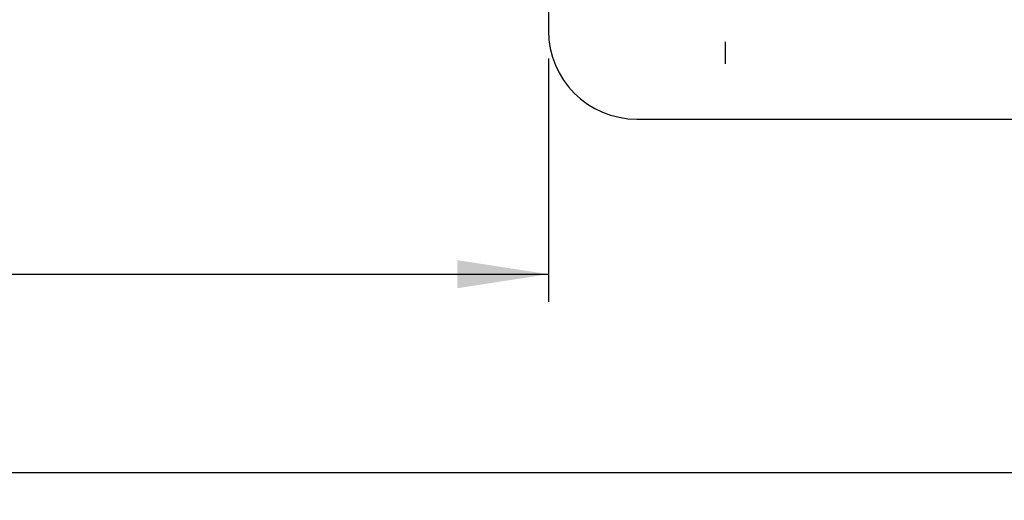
# Model space of a CAD drawing. Extents: x 46 to 450, y 19 to 365.
# Tile 2 of 16: x 174 to 219, y 19 to 41. Entities that reach past the tile are written whole.
import ezdxf

# ---------------------------------------------------------------- set-up
doc = ezdxf.new("R2010")
doc.units = 0
doc.header["$LTSCALE"] = 1.25
doc.layers.get('0').update_dxf_attribs({"linetype": 'CONTINUOUS'})
doc.styles.add('SLDTEXTSTYLE0', font='TXT', dxfattribs={"width": 0.75})
doc.dimstyles.new('SLDDIMSTYLE0', dxfattribs={"dimtxt": 4.375, "dimasz": 4.1275, "dimexe": 0, "dimexo": 0.0625, "dimgap": 1.09375, "dimtad": 1, "dimdec": 0, "dimrnd": 1e-09, "dimzin": 12, "dimtxsty": 'SLDTEXTSTYLE0', "dimsah": 1, "dimcen": 0.09, "dimazin": 3, "dimtfac": 1, "dimtdec": 0, "dimtofl": 0, "dimtmove": 0, "dimatfit": 3, "dimtolj": 1, "dimtzin": 12})

# ---------------------------------------------------------------- blocks, each defined once
blk = doc.blocks.new('_D_8')
at = {"color": 179, "linetype": 'CONTINUOUS'}
for p, q in [((113.356, 56.562), (113.356, 19.261)), ((233.519, 56.562), (233.519, 19.261)), ((233.519, 20.511), (113.356, 20.511))]:
    blk.add_line(p, q, dxfattribs=at)
for points in [[(113.356, 20.511), (117.483, 19.876), (117.483, 21.146)], [(233.519, 20.511), (229.391, 21.146), (229.391, 19.876)]]:
    blk.add_solid(points, dxfattribs=at)
at = {"color": 179, "linetype": 'CONTINUOUS', "insert": (158.954, 26.151, -75.403), "char_height": 4.375, "attachment_point": 1, "style": 'SLDTEXTSTYLE0'}
blk.add_mtext('120', dxfattribs=at)
blk = doc.blocks.new('_D_9')
at = {"color": 179, "linetype": 'CONTINUOUS'}
for p, q in [((113.356, 56.562), (113.356, 28.244)), ((197.986, 39.261), (197.986, 28.244)), ((113.356, 29.494), (197.986, 29.494))]:
    blk.add_line(p, q, dxfattribs=at)
for points in [[(113.356, 29.494), (117.483, 28.859), (117.483, 30.129)], [(197.986, 29.494), (193.859, 30.129), (193.859, 28.859)]]:
    blk.add_solid(points, dxfattribs=at)
at = {"color": 179, "linetype": 'CONTINUOUS', "insert": (151.217, 35.133, -75.403), "char_height": 4.375, "attachment_point": 1, "style": 'SLDTEXTSTYLE0'}
blk.add_mtext('85', dxfattribs=at)
blk = doc.blocks.new('SW_CENTERMARKSYMBOL_12')
at = {"color": 0, "linetype": 'CONTINUOUS'}
for p, q in [((0, 5), (0, 6)), ((0, 0), (0, 2.5)), ((-5, 0), (-6, 0)), ((0, 0), (-2.5, 0)), ((0, 0), (0, -2.5)), ((0, 0), (2.5, 0)), ((5, 0), (6, 0)), ((0, -5), (0, -6))]:
    blk.add_line(p, q, dxfattribs=at)

msp = doc.modelspace()

# ---------------------------------------------------------------- linework, layer by layer
at = {"color": 7, "linetype": 'CONTINUOUS'}
for p, q in [((197.986423, 47.509382), (197.986423, 40.510834)), ((201.986423, 36.510833), (228.986424, 36.510833))]:
    msp.add_line(p, q, dxfattribs=at)
msp.add_arc((201.986424, 40.510834), 4, 180, 270, dxfattribs=at)

# ---------------------------------------------------------------- block references
at = {"color": 179, "linetype": 'CONTINUOUS'}
msp.add_blockref('SW_CENTERMARKSYMBOL_12', (205.986424, 45.010834), dxfattribs=at)

# ---------------------------------------------------------------- dimensions: what is measured, and where the dimension line sits
for base, p1, p2, picture, middle in [((113.355846, 20.510834), (233.518674, 57.81194), (113.355846, 57.81194), '_D_8', (165.580764, 20.510834)), ((197.986424, 29.493502), (113.355846, 57.81194), (197.986424, 40.510834), '_D_9', (156.227247, 29.493502))]:
    dim = msp.add_linear_dim(base=base, p1=p1, p2=p2, dimstyle='SLDDIMSTYLE0', dxfattribs=at)
    dim.commit()
    dim.dimension.update_dxf_attribs({"geometry": picture, "text_midpoint": middle, "dimtype": 160})

doc.saveas('drawing.dxf')
